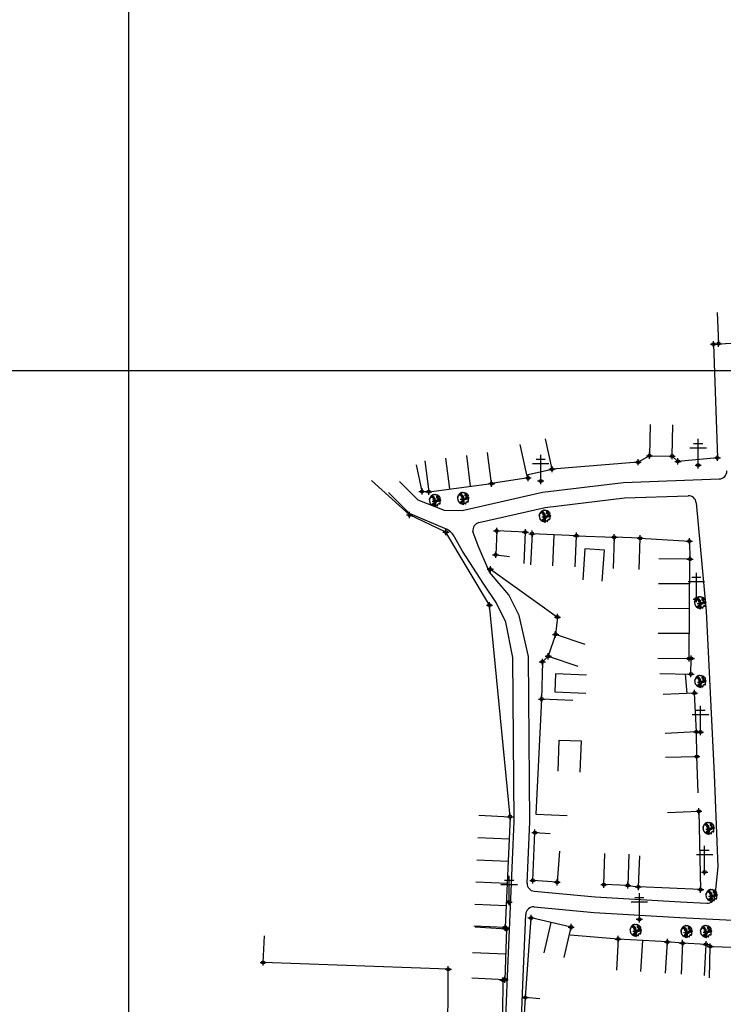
# Model space of a CAD drawing. Extents: x 539028 to 544996, y 8596245 to 8601028.
# Tile 13 of 41: x 541218 to 541398, y 8598201 to 8598453. Entities that reach past the tile are written whole.
import ezdxf
from ezdxf.lldxf.tags import DXFTag

# ---------------------------------------------------------------- set-up
doc = ezdxf.new("R2010")
doc.units = 0
doc.header["$MEASUREMENT"] = 0
doc.header["$PDMODE"] = 34
doc.header["$PDSIZE"] = 0.8
for name, color, linetype in [('ALVENARIA', 7, 'Continuous'), ('ARVORE', 100, 'Continuous'), ('CASA', 2, 'Continuous'), ('CERCA', 9, 'CERCA_LINE'), ('ESTRADA_BARRO', 7, 'DASHED'), ('MALHA', 9, 'Continuous'), ('POSTE', 7, 'Continuous')]:
    doc.layers.add(name, color=color, linetype=linetype)
doc.styles.get("Standard").update_dxf_attribs({"font": 'romans.shx'})
doc.linetypes.add('CERCA_LINE', pattern='A,0.5,-0.2,["X",Standard,S=0.1,R=0,X=-0.1,Y=-0.05],-0.25', length=0.95)
tags = doc.linetypes.add('DASHED', pattern=[0.75, 0.5, -0.25]).pattern_tags.tags
tags[6:7] = [DXFTag(74, 4), DXFTag(75, 0), DXFTag(340, '0'), DXFTag(46, 1.0), DXFTag(50, 0.0), DXFTag(44, 0.0), DXFTag(45, 0.0)]
tags[4:5] = [DXFTag(74, 4), DXFTag(75, 0), DXFTag(340, '0'), DXFTag(46, 1.0), DXFTag(50, 0.0), DXFTag(44, 0.0), DXFTag(45, 0.0)]

# ---------------------------------------------------------------- blocks, each defined once
blk = doc.blocks.new('C')
at = {"layer": 'CASA'}
blk.add_lwpolyline([(0, 0), (0, 8)], dxfattribs=at)
blk = doc.blocks.new('A$C094F77C8')
at = {"layer": 'POSTE'}
for p, q in [((1.17, 7), (4.08, 7)), ((2.62, 0), (2.62, 8.4)), ((0, 5.6), (5.25, 5.6))]:
    blk.add_line(p, q, dxfattribs=at)
blk = doc.blocks.new('A$C34DC2D19')
at = {"layer": 'POSTE', "xscale": 0.8, "yscale": 0.8, "zscale": 0.8}
blk.add_blockref('A$C094F77C8', (0, 0, 340.37), dxfattribs=at)
blk = doc.blocks.new('ARVORE6')
for points in [[(-1.78, 2.18), (-1.87, 2.12), (-1.86, 2.06), (-1.96, 2), (-2.05, 1.97), (-2.08, 1.89), (-2.06, 1.79), (-2.1, 1.68), (-2.19, 1.63), (-2.27, 1.6), (-2.33, 1.57), (-2.45, 1.36), (-2.33, 1.3), (-2.23, 1.35), (-2.22, 1.26), (-2.33, 1.2), (-2.41, 1.18), (-2.5, 1.15), (-2.45, 1.07), (-2.41, 1.02), (-2.44, 0.93), (-2.62, 0.85), (-2.67, 0.79), (-2.68, 0.7), (-2.63, 0.68), (-2.63, 0.68), (-2.72, 0.62), (-2.77, 0.64), (-2.8, 0.64), (-2.76, 0.56), (-2.6, 0.57), (-2.52, 0.53), (-2.52, 0.45), (-2.55, 0.3), (-2.67, 0.25), (-2.67, 0.14), (-2.62, 0.04), (-2.54, -0.02), (-2.64, -0.1), (-2.71, -0.18), (-2.55, -0.26), (-2.51, -0.35), (-2.52, -0.52), (-2.56, -0.64), (-2.47, -0.83), (-2.4, -0.89), (-2.4, -0.98), (-2.37, -1.12), (-2.27, -1.33), (-2.13, -1.49), (-2.01, -1.61), (-1.91, -1.6), (-1.82, -1.73), (-1.82, -1.97), (-1.67, -2.08), (-1.49, -2.07), (-1.39, -2.11), (-1.32, -2.23), (-1.16, -2.42), (-0.93, -2.41), (-0.86, -2.4), (-0.72, -2.42), (-0.63, -2.56), (-0.57, -2.61), (-0.47, -2.6), (-0.42, -2.64), (-0.31, -2.66), (-0.21, -2.67), (-0.05, -2.69), (0.08, -2.72), (0.33, -2.98), (0.41, -2.85), (0.29, -2.74), (0.37, -2.7), (0.37, -2.57), (0.35, -2.45), (0.49, -2.41), (0.48, -2.27), (0.55, -2.2), (0.71, -2.27), (0.86, -2.29), (0.93, -2.24), (1.05, -2.42), (1.2, -2.34), (1.2, -2.58), (1.34, -2.57), (1.43, -2.44), (1.51, -2.34), (1.36, -2.24), (1.43, -2.14), (1.39, -2.09), (1.47, -2.01), (1.5, -1.96), (1.43, -1.84), (1.5, -1.8), (1.6, -1.74), (1.69, -1.67), (1.78, -1.64), (1.8, -1.74), (1.86, -1.66), (1.81, -1.55), (1.82, -1.42), (1.99, -1.37), (2.13, -1.42), (2.06, -1.53), (2.22, -1.64), (2.33, -1.61), (2.46, -1.55), (2.59, -1.56), (2.55, -1.46), (2.48, -1.32), (2.56, -1.2), (2.63, -1.06), (2.62, -0.92), (2.62, -0.78), (2.67, -0.66), (2.68, -0.46), (2.57, -0.39), (2.51, -0.26), (2.59, -0.13), (2.7, -0.02), (2.83, 0.11), (2.96, 0.28), (2.92, 0.43), (2.91, 0.44), (2.81, 0.32), (2.7, 0.39), (2.73, 0.48), (2.68, 0.53), (2.6, 0.48), (2.4, 0.45), (2.42, 0.58), (2.5, 0.64), (2.48, 0.76), (2.34, 0.89), (2.54, 0.99), (2.59, 1.1), (2.57, 1.23), (2.55, 1.36), (2.62, 1.47), (2.63, 1.57), (2.5, 1.63), (2.35, 1.59), (2.24, 1.71), (2.23, 1.89), (2.21, 1.98), (2.15, 2.13), (1.92, 2.14), (1.79, 2.22), (1.77, 2.29), (1.73, 2.39), (1.69, 2.5), (1.51, 2.62), (1.35, 2.59), (1.28, 2.53), (1.19, 2.58), (1.11, 2.69), (0.99, 2.74), (0.84, 2.66), (0.73, 2.81), (0.32, 2.98), (0.23, 2.85), (0.07, 2.78), (-0.06, 2.82), (-0.27, 2.96), (-0.48, 3), (-0.62, 2.87), (-0.7, 2.78), (-0.82, 2.74), (-0.98, 2.81), (-1.11, 2.78), (-1.2, 2.57), (-1.42, 2.56), (-1.58, 2.52), (-1.57, 2.41), (-1.77, 2.34), (-1.73, 2.23), (-1.75, 2.2)], [(-0.88, 2.44), (-0.95, 2.35), (-0.87, 2.29), (-0.92, 2.24), (-0.88, 2.15), (-0.78, 2.14), (-0.74, 2.15), (-0.67, 2.08), (-0.7, 2.02), (-0.8, 1.98), (-0.92, 1.89), (-0.95, 1.77), (-0.81, 1.75), (-0.7, 1.77), (-0.59, 1.82), (-0.46, 1.77), (-0.51, 1.71), (-0.49, 1.63), (-0.34, 1.66), (-0.27, 1.68), (-0.09, 1.52), (-0.27, 1.42), (-0.32, 1.37), (-0.18, 1.25), (0, 1.26), (0.14, 1.15), (0.04, 1.02), (-0.03, 0.86), (-0.02, 0.8), (-0.17, 0.76), (-0.27, 0.72), (-0.29, 0.58), (-0.48, 0.53), (-0.51, 0.64), (-0.48, 0.74), (-0.6, 0.74), (-0.74, 0.68), (-0.83, 0.62), (-0.91, 0.65), (-0.75, 0.84), (-0.75, 0.9), (-0.78, 0.97), (-0.71, 1.09), (-0.8, 1.19), (-0.68, 1.38), (-0.8, 1.61), (-0.8, 1.69), (-0.88, 1.7), (-0.97, 1.64), (-1.06, 1.59), (-1.12, 1.63), (-1.14, 1.67), (-1.32, 1.64), (-1.38, 1.57), (-1.51, 1.46), (-1.51, 1.46), (-1.56, 1.55), (-1.56, 1.63), (-1.61, 1.7), (-1.56, 1.82), (-1.53, 1.91), (-1.43, 1.98), (-1.4, 2.07), (-1.26, 2.08), (-1.21, 2.2), (-1.1, 2.21), (-0.99, 2.32), (-0.95, 2.39)], [(-0.91, 1.69), (-1.13, 1.76), (-1.24, 2.14), (-1.27, 2.14), (-1.18, 1.78), (-1.57, 1.66), (-1.57, 1.63), (-1.12, 1.73), (-0.99, 1.67)], [(-1.27, 1.75), (-1.25, 1.72), (-1.3, 1.74)], [(-1.06, 1.74), (-1.06, 1.72), (-1.01, 1.73)], [(0, 0.91), (-0.4, 1.34), (-0.4, 1.68), (-0.44, 1.68), (-0.45, 1.4), (-0.8, 1.64), (-0.81, 1.61), (-0.48, 1.35), (-0.18, 0.98), (-0.75, 0.89), (-0.75, 0.86), (-0.15, 0.91), (-0.07, 0.81)], [(-0.49, 0.94), (-0.49, 0.89), (-0.53, 0.92)], [(-0.51, 1.38), (-0.49, 1.43)], [(-0.35, 1.21), (-0.32, 1.26), (-0.39, 1.24)], [(-0.22, 1), (-0.25, 0.91), (-0.29, 0.97), (-0.29, 0.92)], [(-0.23, 1.06), (-0.18, 1.12), (-0.27, 1.1)], [(-0.09, 0.88), (-0.05, 0.95), (-0.13, 0.9), (-0.09, 0.99)], [(1.21, 2.06), (1.32, 1.92), (1.4, 1.99), (1.43, 2.02), (1.55, 2.02), (1.51, 1.88), (1.59, 1.85), (1.69, 1.84), (1.75, 1.77), (1.61, 1.68), (1.7, 1.6), (1.85, 1.57), (1.72, 1.47), (1.62, 1.45), (1.48, 1.42), (1.48, 1.18), (1.36, 1.16), (1.19, 1.3), (1.2, 1.31), (1.09, 1.3), (1.07, 1.23), (0.97, 1.25), (0.92, 1.33), (1.11, 1.55), (1.06, 1.66), (1.03, 1.75), (0.96, 1.81), (0.99, 1.96), (0.83, 2.05), (0.94, 2.19), (0.97, 2.22), (1.05, 2.28), (1.1, 2.22), (1.25, 2.06), (1.28, 2.03)], [(1.17, 1.62), (1.07, 1.45), (1.49, 1.26), (1.49, 1.24), (1.03, 1.41), (0.94, 1.3)], [(1.07, 1.61), (1.51, 1.9), (1.55, 1.88), (1.16, 1.57)], [(1.11, 1.63), (1.17, 1.6), (1.14, 1.67), (1.22, 1.64), (1.22, 1.69)], [(1.17, 1.41), (1.13, 1.38), (1.18, 1.41), (1.18, 1.35)], [(1.35, 0.46), (1.31, 0.36), (1.17, 0.31), (1.19, 0.12), (1.23, 0.12), (1.35, 0.12), (1.61, 0.22), (1.69, 0.16), (1.65, 0.07), (1.7, -0.02), (1.84, -0.09), (1.93, -0.07), (2.01, -0.17), (2.19, -0.18), (2.26, -0.21), (2.39, -0.13), (2.33, 0.05), (2.47, 0.12), (2.51, 0.31), (2.33, 0.5), (2.42, 0.64), (2.36, 0.77), (2.27, 0.83), (2.12, 0.82), (2.02, 0.94), (1.83, 0.86), (1.8, 0.82), (1.62, 0.74), (1.48, 0.64), (1.48, 0.48), (1.33, 0.48), (1.32, 0.31)], [(1.34, 1.8), (1.41, 1.76), (1.41, 1.82)], [(1.38, 0.16), (1.81, 0.34), (1.96, 0.66), (1.97, 0.94), (1.97, 0.62), (1.88, 0.35), (2.44, 0.3), (1.88, 0.29), (1.7, 0.18)], [(1.47, 0.19), (1.51, 0.17), (1.52, 0.22), (1.55, 0.21), (1.61, 0.25), (1.71, 0.21)], [(1.78, 0.32), (1.84, 0.28), (1.77, 0.29)], [(1.88, 0.47), (1.93, 0.45), (1.88, 0.43), (1.91, 0.4), (1.85, 0.38)], [(1.98, 0.34), (1.98, 0.28), (2.02, 0.34)], [(0.19, -1.76), (0.02, -1.82), (0.05, -1.9), (0, -1.95), (-0.03, -1.97), (-0.07, -2.06), (-0.05, -2.11), (-0.03, -2.18), (-0.17, -2.19), (-0.25, -2.1), (-0.38, -2.11), (-0.49, -2.16), (-0.53, -2.05), (-0.56, -2.02), (-0.66, -1.97), (-0.77, -2.06), (-0.84, -2.13), (-1.03, -2.13), (-1.06, -2.11), (-1.07, -2.02), (-1.11, -1.99), (-1.25, -1.88), (-1.09, -1.77), (-1, -1.63), (-1.02, -1.52), (-0.91, -1.45), (-0.76, -1.31), (-0.7, -1.28), (-0.54, -1.31), (-0.45, -1.44), (-0.34, -1.39), (-0.2, -1.28), (0, -1.15), (-0.09, -0.96), (0.07, -0.87), (0.11, -0.89), (0.41, -1.08), (0.32, -1.14), (0.26, -1.19), (0.28, -1.24), (0.43, -1.31), (0.32, -1.38), (0.37, -1.96), (0.39, -2), (0.31, -1.87), (0.43, -1.76), (0.43, -1.68), (0.36, -1.63), (0.21, -1.68), (0.12, -1.73)], [(-0.77, -1.87), (-1.1, -2.03), (-0.78, -1.91), (-0.7, -2.04), (-0.73, -1.88)], [(-0.19, -1.31), (-0.25, -1.56), (-0.84, -1.91), (-0.27, -1.66), (-0.33, -2.11), (-0.26, -2.1), (-0.05, -1.15)], [(-0.27, -1.58), (-0.28, -1.66), (-0.33, -1.61), (-0.35, -1.67), (-0.39, -1.65), (-0.41, -1.68)], [(-0.29, -1.96), (-0.24, -1.98), (-0.31, -2.01)], [(-0.27, -1.74), (-0.21, -1.78), (-0.29, -1.83)], [(-0.21, -1.55), (-0.16, -1.58), (-0.24, -1.57)], [(-0.18, -1.24), (-0.1, -1.25), (-0.18, -1.29), (-0.1, -1.33), (-0.18, -1.35), (-0.1, -1.41)]]:
    blk.add_lwpolyline(points)

msp = doc.modelspace()

# ---------------------------------------------------------------- linework, layer by layer
at = {"layer": 'ALVENARIA'}
msp.add_point((541389.083, 8598319.378, 689.363), dxfattribs=at)
msp.add_point((541389.083, 8598319.378, 689.363), dxfattribs=at)
at = {"layer": 'ARVORE'}
for p in [(541324.033, 8598329.584, 687.776), (541331.249, 8598330.116, 687.943), (541352.137, 8598325.563, 687.97), (541391.904, 8598303.407, 689.3), (541391.904, 8598303.407, 689.3), (541391.94, 8598283.256, 690.259), (541391.94, 8598283.256, 690.259), (541394.059, 8598245.633, 691.371), (541394.059, 8598245.633, 691.371), (541394.808, 8598228.467, 691.017), (541375.394, 8598219.51, 690.722), (541388.418, 8598219.201, 690.806), (541393.388, 8598219.229, 690.802)]:
    msp.add_point(p, dxfattribs=at)
at = {"layer": 'CASA'}
for p, q in [((541321.365, 8598339.977, 688.032), (541322.379, 8598332.042, 688.032)), ((541338.46, 8598334.096, 688.032), (541337.447, 8598342.032, 688.032)), ((541322.379, 8598332.042, 688.032), (541338.46, 8598334.096, 688.032)), ((541348.808, 8598321.277, 688.003), (541348.44, 8598313.285, 688.003)), ((541360.182, 8598320.753, 688.003), (541348.808, 8598321.277, 688.003)), ((541354.127, 8598313.023, 688.003), (541354.495, 8598321.015, 688.003)), ((541359.814, 8598312.761, 688.003), (541360.182, 8598320.753, 688.003)), ((541389.228, 8598314.763, 689.043), (541381.229, 8598314.828, 689.043)), ((541389.021, 8598289.34, 689.043), (541389.228, 8598314.763, 689.043)), ((541381.021, 8598289.405, 689.043), (541389.021, 8598289.34, 689.043)), ((541335.197, 8598249.173, 690.799), (541343.189, 8598248.823, 690.799)), ((541343.189, 8598248.823, 690.799), (541341.945, 8598220.433, 690.799)), ((541358.838, 8598220.565, 690.712), (541348.57, 8598222.893)), ((541341.945, 8598220.433, 690.799), (541333.952, 8598220.784, 690.799)), ((541334.284, 8598220.607, 690.637), (541342.267, 8598220.084, 690.637)), ((541342.267, 8598220.084, 690.637), (541341.881, 8598207.08, 690.637)), ((541370.875, 8598217.495, 690.881), (541370.409, 8598209.509, 690.881)), ((541383.445, 8598216.761, 690.881), (541370.875, 8598217.495, 690.881)), ((541376.694, 8598209.142, 691.072), (541377.16, 8598217.128, 691.072)), ((541382.979, 8598208.775, 690.881), (541383.445, 8598216.761, 690.881)), ((541342.074, 8598213.582, 690.929), (541333.617, 8598213.989, 690.929)), ((541394.194, 8598207.577, 690.841), (541394.424, 8598215.574, 690.841)), ((541394.424, 8598215.574, 690.841), (541406.308, 8598215.231, 690.841)), ((541341.881, 8598207.08, 690.637), (541333.424, 8598207.487, 690.637))]:
    msp.add_line(p, q, dxfattribs=at)
for points, elevation in [([(541396.172, 8598377.906), (541396.565, 8598369.916), (541401.89, 8598370.178), (541401.496, 8598378.168)], 687.909), ([(541379.018, 8598349.259), (541378.87, 8598341.26), (541384.672, 8598341.153), (541384.82, 8598349.152)], 688.343), ([(541345.668, 8598344.163), (541347.397, 8598336.353), (541353.947, 8598337.803), (541352.217, 8598345.613)], 688.065), ([(541346.765, 8598313.691), (541347.124, 8598321.683), (541339.773, 8598322.013), (541339.517, 8598315.86), (541343.06, 8598315.485)], 687.878), ([(541376.194, 8598312.126), (541376.484, 8598320.12), (541369.849, 8598320.361), (541369.559, 8598312.366)], 689.043), ([(541376.484, 8598320.12), (541389.083, 8598319.378), (541389.228, 8598314.763)], 689.043), ([(541362.431, 8598292.941), (541354.85, 8598295.497), (541352.96, 8598289.892), (541360.541, 8598287.336)], 689.698), ([(541381.495, 8598285.496), (541389.494, 8598285.346), (541389.568, 8598289.318), (541389.021, 8598289.34)], 690.076), ([(541390.864, 8598270.54), (541390.395, 8598280.492), (541382.404, 8598280.115)], 690.837), ([(541382.99, 8598264.059), (541390.988, 8598264.217), (541390.864, 8598270.54), (541382.872, 8598270.164)], 691.045), ([(541391.5, 8598250.202), (541391.965, 8598230.144), (541376.04, 8598230.848), (541376.393, 8598238.84)], 691.371), ([(541383.508, 8598249.864), (541391.5, 8598250.202)], 691.275), ([(541355.859, 8598240.011), (541355.248, 8598232.034), (541349.022, 8598232.511), (541349.552, 8598244.745)], 691.041), ([(541349.552, 8598244.745), (541353.487, 8598244.503)], 691.041), ([(541373.576, 8598239.224), (541373.322, 8598231.228), (541367.217, 8598231.421), (541367.47, 8598239.417)], 690.934), ([(541373.322, 8598231.228), (541376.04, 8598230.848)], 690.934), ([(541351.935, 8598213.927), (541353.704, 8598221.729)], 345.356), ([(541351.935, 8598213.927), (541353.704, 8598221.729)], 1036.068), ([(541357.069, 8598212.763), (541358.838, 8598220.565)], 690.712), ([(541392.923, 8598208.146), (541393.344, 8598216.135), (541387.364, 8598216.451), (541386.943, 8598208.462)], 690.732), ([(541347.299, 8598188.064), (541346.274, 8598188.463), (541347.123, 8598202.519)], 688.783)]:
    msp.add_lwpolyline(points, dxfattribs=dict(at, elevation=elevation))
for points in [[(541366.802, 8598309.106), (541367.317, 8598317.09), (541362.337, 8598317.411), (541361.823, 8598309.427)], [(541362.793, 8598285.083), (541354.8, 8598285.416), (541354.607, 8598280.788), (541362.6, 8598280.455)], [(541355.489, 8598260.452), (541355.764, 8598268.447), (541361.36, 8598268.255), (541361.085, 8598260.259)], [(541350.844, 8598202.192), (541347.123, 8598202.519), (541348.57, 8598222.893)], [(541357.069, 8598212.763), (541358.838, 8598220.565)]]:
    msp.add_lwpolyline(points, dxfattribs=at)
for p in [(541396.565, 8598369.916, 687.848), (541396.565, 8598369.916, 687.848), (541378.87, 8598341.26, 688.459), (541378.87, 8598341.26, 688.459), (541384.672, 8598341.153, 688.343), (541384.672, 8598341.153, 688.343), (541353.947, 8598337.803, 688.065), (541322.379, 8598332.042, 687.83), (541338.46, 8598334.096, 688.032), (541339.773, 8598322.013, 687.878), (541347.124, 8598321.683, 688.053), (541348.808, 8598321.277, 688.003), (541360.182, 8598320.753, 688.663), (541369.849, 8598320.361, 689.043), (541376.484, 8598320.12, 689.366), (541376.484, 8598320.12, 689.366), (541339.517, 8598315.86, 687.917), (541389.228, 8598314.763, 689.258), (541389.228, 8598314.763, 689.258), (541354.85, 8598295.497, 689.202), (541352.96, 8598289.892, 689.698), (541389.021, 8598289.34, 690.08), (541389.021, 8598289.34, 690.08), (541389.568, 8598289.318, 690.076), (541389.568, 8598289.318, 690.076), (541389.494, 8598285.346, 690.304), (541389.494, 8598285.346, 690.304), (541390.395, 8598280.492, 690.837), (541390.395, 8598280.492, 690.837), (541390.864, 8598270.54, 691.045), (541390.864, 8598270.54, 691.045), (541390.988, 8598264.217, 691.399), (541390.988, 8598264.217, 691.399), (541343.189, 8598248.823, 690.799), (541391.5, 8598250.202, 691.371), (541391.5, 8598250.202, 691.371), (541349.552, 8598244.745, 691.154), (541349.022, 8598232.511, 690.746), (541355.248, 8598232.034, 691.041), (541367.217, 8598231.421, 690.813), (541373.322, 8598231.228, 690.934), (541376.04, 8598230.848, 691.044), (541391.965, 8598230.144, 690.924), (541348.57, 8598222.893, 690.77), (541341.945, 8598220.433, 690.637), (541342.267, 8598220.084, 690.637), (541358.838, 8598220.565, 690.712), (541370.875, 8598217.495, 690.881), (541383.445, 8598216.761, 690.689), (541387.364, 8598216.451, 690.732), (541393.344, 8598216.135, 690.808), (541394.424, 8598215.574, 690.841), (541341.881, 8598207.08, 690.345)]:
    msp.add_point(p, dxfattribs=at)
at = {"layer": 'CERCA'}
for points, elevation in [([(541396.565, 8598369.916), (541395.269, 8598369.801), (541396.257, 8598340.7), (541386.17, 8598339.794), (541384.672, 8598341.153)], 687.848), ([(541378.87, 8598341.26), (541375.961, 8598339.601), (541353.947, 8598337.803)], 688.343), ([(541322.379, 8598332.042), (541320.677, 8598332.098), (541319.28, 8598338.873)], 687.83), ([(541347.397, 8598336.353), (541347.781, 8598335.561), (541338.46, 8598334.096)], 688.065), ([(541343.189, 8598248.823), (541337.928, 8598302.971), (541326.789, 8598321.692), (541317.493, 8598326.09), (541307.719, 8598334.908)], 690.799), ([(541360.182, 8598320.753), (541369.849, 8598320.361)], 688.003), ([(541338.159, 8598312.197), (541355.335, 8598299.94), (541354.85, 8598295.497)], 688.005), ([(541352.96, 8598289.892), (541351.45, 8598288.46), (541351.263, 8598278.953)], 689.698), ([(541359.253, 8598278.564), (541351.263, 8598278.953), (541349.826, 8598249.497), (541357.816, 8598249.107)], 691.309), ([(541391.3, 8598254.935), (541390.988, 8598264.217)], 691.275), ([(541335.976, 8598190.096), (541327.233, 8598189.795), (541327.391, 8598209.76), (541280.006, 8598211.486), (541280.37, 8598218.357)], 690.06), ([(541370.875, 8598217.495), (541358.551, 8598218.514)], 690.881), ([(541387.364, 8598216.451), (541383.445, 8598216.761)], 690.732), ([(541341.358, 8598198.434), (541341.407, 8598206.964)], 690.381)]:
    msp.add_lwpolyline(points, dxfattribs=dict(at, elevation=elevation))
msp.add_lwpolyline([(541388.502, 8598280.402), (541388.067, 8598285.373)], dxfattribs=at)
for p in [(541395.269, 8598369.801, 687.863), (541395.269, 8598369.801, 687.863), (541375.961, 8598339.601, 688.384), (541375.961, 8598339.601, 688.384), (541386.17, 8598339.794, 688.355), (541386.17, 8598339.794, 688.355), (541396.257, 8598340.7, 688.395), (541396.257, 8598340.7, 688.395), (541347.781, 8598335.561, 687.861), (541320.677, 8598332.098, 687.688), (541317.493, 8598326.09, 688.053), (541326.789, 8598321.692, 688.121), (541338.159, 8598312.197, 688.005), (541337.928, 8598302.971, 688.814), (541355.335, 8598299.94, 689.072), (541351.45, 8598288.46, 689.308), (541351.263, 8598278.953, 690.092), (541280.006, 8598211.486, 690.32), (541327.391, 8598209.76, 690.278), (541341.407, 8598206.964, 690.308), (541347.123, 8598202.519, 690.315)]:
    msp.add_point(p, dxfattribs=at)
at = {"layer": 'ESTRADA_BARRO'}
for p, q in [((541372.185, 8598334.428), (541396.743, 8598335.296)), ((541314.898, 8598334.649), (541319.617, 8598329.935)), ((541351.499, 8598331.916), (541372.185, 8598334.428)), ((541312.071, 8598331.82), (541317.39, 8598326.505)), ((541319.617, 8598329.935), (541326.364, 8598327.341)), ((541330.91, 8598327.259), (541351.499, 8598331.916)), ((541352.183, 8598327.97), (541372.498, 8598330.436)), ((541372.498, 8598330.436), (541388.768, 8598331.012)), ((541335.229, 8598324.135), (541352.183, 8598327.97)), ((541390.83, 8598329.197), (541393.39, 8598301.488)), ((541317.39, 8598326.505), (541326.989, 8598322.438)), ((541326.364, 8598327.341), (541330.91, 8598327.259)), ((541330.987, 8598316.845), (541329.032, 8598320.307)), ((541334.985, 8598318.177), (541333.696, 8598321.861)), ((541337.917, 8598311.43), (541334.985, 8598318.177)), ((541336.437, 8598308.334), (541330.987, 8598316.845)), ((541342.892, 8598305.659), (541337.917, 8598311.43)), ((541339.605, 8598303.706), (541336.437, 8598308.334)), ((541345.557, 8598300.333), (541342.892, 8598305.659)), ((541342.092, 8598298.646), (541339.605, 8598303.706)), ((541347.915, 8598289.799), (541345.557, 8598300.333)), ((541393.39, 8598301.488), (541395.452, 8598259.583)), ((541343.916, 8598289.618), (541342.092, 8598298.646)), ((541344.227, 8598247.549), (541343.916, 8598289.618)), ((541348.228, 8598247.477), (541347.915, 8598289.799)), ((541395.452, 8598259.583), (541396.368, 8598235.997)), ((541342.506, 8598207.998), (541344.227, 8598247.549)), ((541347.546, 8598231.805), (541348.228, 8598247.477)), ((541396.368, 8598235.997), (541395.614, 8598228.459)), ((541349.363, 8598229.727), (541364.977, 8598228.307)), ((541364.977, 8598228.307), (541386.827, 8598226.998)), ((541386.827, 8598226.998), (541393.524, 8598226.661)), ((541349.377, 8598225.709), (541364.676, 8598224.318)), ((541364.676, 8598224.318), (541386.607, 8598223.004)), ((541346.502, 8598207.833), (541347.197, 8598223.804)), ((541386.607, 8598223.004), (541405.891, 8598222.034)), ((541341.699, 8598187.343), (541342.506, 8598207.998)), ((541345.675, 8598186.659), (541346.502, 8598207.833))]:
    msp.add_line(p, q, dxfattribs=at)
for centre, radius, start, end in [((541396.672, 8598337.295), 2, 272.0259, 1.17064), ((541388.838, 8598329.013), 2, 5.27758, 92.0259), ((541324.827, 8598318.319), 4.651, 25.30176, 62.30419), ((541335.67, 8598322.184), 2, 102.74642, 189.27635), ((541349.544, 8598231.718), 2, 177.50819, 264.80565), ((541393.624, 8598228.659), 2, 267.11945, 354.28542), ((541349.195, 8598223.717), 2, 84.80565, 177.50819)]:
    msp.add_arc(centre, radius, start, end, dxfattribs=at)
at = {"layer": 'MALHA'}
for p, q in [((541245.513, 8601028.275), (541245.513, 8596264.109)), ((539050.307, 8598363.105), (544995.7, 8598363.105))]:
    msp.add_line(p, q, dxfattribs=at)
at = {"layer": 'POSTE'}
for p in [(541391.336, 8598338.816, 688.301), (541391.336, 8598338.816, 688.301), (541351.035, 8598334.78, 687.822), (541390.87, 8598304.541, 689.4), (541390.87, 8598304.541, 689.4), (541391.931, 8598270.498, 691.056), (541391.931, 8598270.498, 691.056), (541392.977, 8598234.638, 691.141), (541342.97, 8598226.956, 690.668), (541376.299, 8598222.559, 690.723)]:
    msp.add_point(p, dxfattribs=at)

# ---------------------------------------------------------------- block references
at = {"layer": 'ARVORE', "xscale": 0.5260327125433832, "yscale": 0.5260327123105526, "zscale": 0.526032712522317}
for p in [(541323.937, 8598329.754, 687.776), (541331.153, 8598330.286, 687.943), (541352.041, 8598325.733, 687.97), (541391.808, 8598303.576, 689.3), (541391.844, 8598283.426, 690.259), (541393.963, 8598245.802, 691.371), (541394.712, 8598228.637, 691.017), (541375.299, 8598219.68, 690.722), (541388.322, 8598219.371, 690.806), (541393.293, 8598219.399, 690.802)]:
    msp.add_blockref('ARVORE6', p, dxfattribs=at)
at = {"layer": 'CASA'}
for p, rotation in [((541327.74, 8598332.727, 688.032), 7.279801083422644), ((541333.1, 8598333.411, 688.032), 7.279801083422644), ((541389.176, 8598308.407, 689.043), 89.53191537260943), ((541389.124, 8598302.051, 689.043), 89.53191537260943), ((541389.073, 8598295.695, 689.043), 89.53191537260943), ((541334.948, 8598243.495, 690.799), 267.4903648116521), ((541334.699, 8598237.817, 690.799), 267.4903648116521), ((541334.45, 8598232.14, 690.799), 267.4903648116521), ((541334.201, 8598226.462, 690.799), 267.4903648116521)]:
    msp.add_blockref('C', p, dxfattribs=dict(at, rotation=rotation))
at = {"layer": 'POSTE'}
for p in [(541389.236, 8598338.816, 347.926), (541348.935, 8598334.78, 347.448), (541388.77, 8598304.541, 349.026), (541389.831, 8598270.498, 350.681), (541390.877, 8598234.638, 350.766), (541340.87, 8598226.956, 350.293), (541374.199, 8598222.559, 350.349)]:
    msp.add_blockref('A$C34DC2D19', p, dxfattribs=at)

doc.saveas('drawing.dxf')
